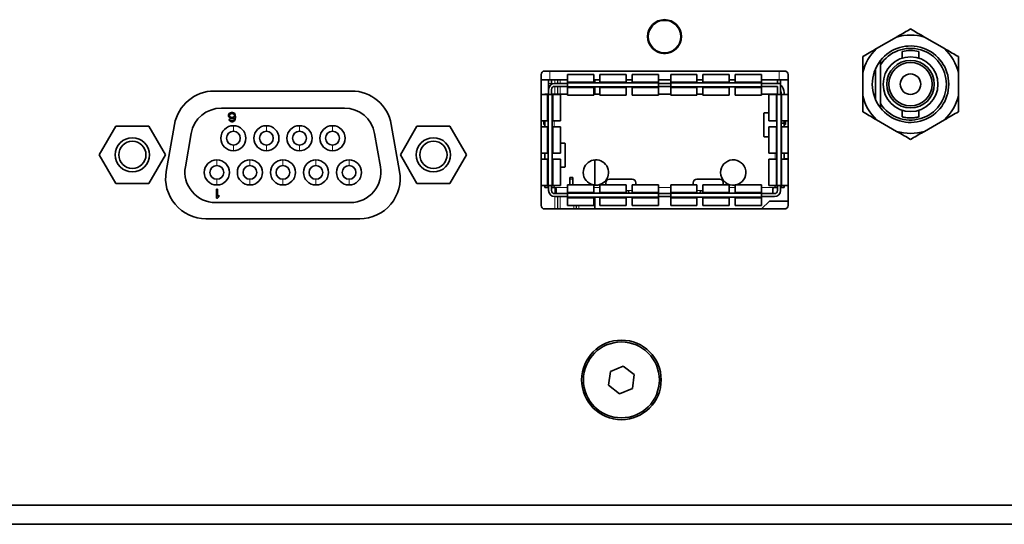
# Model space of a CAD drawing. Header units: millimetres. Extents: x 0 to 1118, y 0 to 864.
# Tile 37 of 85: x 355 to 382, y 201 to 215. Entities that reach past the tile are written whole.
import ezdxf

# ---------------------------------------------------------------- set-up
doc = ezdxf.new("R2010")
doc.units = ezdxf.units.MM

msp = doc.modelspace()

# ---------------------------------------------------------------- linework, layer by layer
at = {"color": 7, "linetype": 'Continuous', "lineweight": 18}
for p, q in [((372.838, 214.684), (372.84, 214.678)), ((372.886, 214.704), (372.881, 214.709)), ((372.911, 214.722), (372.911, 214.723)), ((372.811, 214.665), (372.811, 214.665)), ((373.559, 214.318), (373.553, 214.319)), ((373.553, 214.266), (373.559, 214.268)), ((373.556, 214.35), (373.556, 214.351)), ((373.556, 214.235), (373.556, 214.235)), ((372.811, 213.921), (372.811, 213.921)), ((372.84, 213.907), (372.838, 213.902)), ((372.881, 213.877), (372.886, 213.881)), ((372.911, 213.863), (372.911, 213.863)), ((369.917, 213.096), (369.917, 213.338)), ((376.267, 213.096), (376.267, 213.338)), ((370.062, 213.096), (370.062, 212.996)), ((370.128, 212.996), (370.128, 213.096)), ((370.14, 213.096), (370.14, 212.996)), ((370.207, 212.996), (370.207, 213.096)), ((369.885, 212.996), (369.969, 212.996)), ((370.062, 212.913), (370.062, 212.696)), ((370.128, 212.696), (370.128, 212.913)), ((370.14, 212.913), (370.14, 212.696)), ((370.207, 212.696), (370.207, 212.913)), ((370.41, 213.036), (371.137, 213.036)), ((371.137, 212.873), (370.41, 212.873)), ((371.304, 213.036), (372.03, 213.036)), ((372.03, 212.873), (371.304, 212.873)), ((372.197, 213.036), (372.924, 213.036)), ((372.924, 212.873), (372.197, 212.873)), ((373.264, 213.036), (373.99, 213.036)), ((373.99, 212.873), (373.264, 212.873)), ((374.157, 213.036), (374.884, 213.036)), ((374.884, 212.873), (374.157, 212.873)), ((375.05, 213.036), (375.777, 213.036)), ((375.777, 212.873), (375.05, 212.873)), ((369.844, 211.959), (369.844, 212.686)), ((370.009, 212.686), (370.009, 211.959)), ((370.035, 212.696), (370.035, 212.686)), ((376.152, 212.686), (376.152, 212.696)), ((376.178, 211.959), (376.178, 212.686)), ((376.343, 212.686), (376.343, 211.959)), ((370.035, 211.959), (370.035, 211.793)), ((361.163, 211.826), (361.163, 211.669)), ((362.077, 211.826), (362.077, 211.669)), ((362.992, 211.826), (362.992, 211.669)), ((363.906, 211.826), (363.906, 211.669)), ((369.844, 211.066), (369.844, 211.793)), ((370.009, 211.793), (370.009, 211.066)), ((376.178, 211.066), (376.178, 211.793)), ((376.343, 211.793), (376.343, 211.066)), ((361.163, 211.288), (361.163, 211.132)), ((362.077, 211.288), (362.077, 211.132)), ((362.992, 211.288), (362.992, 211.132)), ((363.906, 211.288), (363.906, 211.132)), ((360.706, 210.878), (360.706, 210.721)), ((361.62, 210.878), (361.62, 210.721)), ((362.535, 210.878), (362.535, 210.721)), ((363.449, 210.878), (363.449, 210.721)), ((364.363, 210.878), (364.363, 210.721)), ((369.844, 210.173), (369.844, 210.899)), ((370.009, 210.899), (370.009, 210.173)), ((376.152, 210.899), (376.152, 211.066)), ((376.178, 210.173), (376.178, 210.899)), ((376.343, 210.899), (376.343, 210.173)), ((360.706, 210.34), (360.706, 210.183)), ((361.62, 210.34), (361.62, 210.183)), ((362.535, 210.34), (362.535, 210.183)), ((363.449, 210.34), (363.449, 210.183)), ((364.363, 210.34), (364.363, 210.183)), ((370.469, 210.349), (370.552, 210.349)), ((370.035, 210.173), (370.035, 210.113)), ((370.052, 210.113), (370.41, 210.113)), ((370.062, 210.111), (370.062, 209.946)), ((371.137, 210.113), (371.304, 210.113)), ((372.924, 210.113), (373.264, 210.113)), ((374.884, 210.113), (375.05, 210.113)), ((375.777, 210.113), (376.135, 210.113)), ((376.152, 210.113), (376.152, 210.173)), ((370.062, 209.863), (370.062, 209.521)), ((370.128, 209.521), (370.128, 209.863)), ((370.14, 209.863), (370.14, 209.521)), ((370.207, 209.521), (370.207, 209.863)), ((370.41, 209.986), (371.137, 209.986)), ((371.137, 209.823), (370.41, 209.823)), ((371.304, 209.986), (372.03, 209.986)), ((372.03, 209.823), (371.304, 209.823)), ((372.197, 210.029), (372.03, 210.029)), ((372.197, 209.986), (372.924, 209.986)), ((372.924, 209.823), (372.197, 209.823)), ((373.264, 209.986), (373.99, 209.986)), ((373.99, 209.823), (373.264, 209.823)), ((374.157, 210.029), (373.99, 210.029)), ((374.157, 209.986), (374.884, 209.986)), ((374.884, 209.823), (374.157, 209.823)), ((375.05, 209.986), (375.777, 209.986)), ((375.777, 209.823), (375.05, 209.823)), ((370.58, 209.621), (370.58, 209.521)), ((370.647, 209.521), (370.647, 209.621)), ((370.659, 209.621), (370.659, 209.521)), ((370.726, 209.521), (370.726, 209.621))]:
    msp.add_line(p, q, dxfattribs=at)
at = {"color": 7, "linetype": 'Continuous', "lineweight": 35}
for p, q in [((379.515, 214.28), (378.962, 213.96)), ((380.838, 213.96), (380.285, 214.28)), ((379.667, 213.878), (379.667, 213.696)), ((380.134, 213.696), (380.134, 213.879)), ((379.067, 213.627), (379.067, 213.512)), ((376.411, 213.338), (369.778, 213.338)), ((378.934, 213.405), (378.934, 212.544)), ((379.067, 213.512), (379.067, 212.437)), ((369.678, 213.238), (369.678, 209.621)), ((369.917, 213.096), (369.678, 213.096)), ((369.885, 212.996), (369.885, 213.096)), ((370.41, 213.096), (369.917, 213.096)), ((369.969, 212.996), (369.969, 213.096)), ((371.137, 213.238), (370.41, 213.238)), ((370.41, 213.238), (370.41, 213.036)), ((371.137, 213.036), (371.137, 213.238)), ((371.304, 213.096), (371.137, 213.096)), ((371.16, 213.096), (371.16, 213.011)), ((372.03, 213.238), (371.304, 213.238)), ((371.304, 213.238), (371.304, 213.036)), ((372.03, 213.036), (372.03, 213.238)), ((372.197, 213.096), (372.03, 213.096)), ((372.924, 213.238), (372.197, 213.238)), ((372.197, 213.238), (372.197, 213.036)), ((372.924, 213.036), (372.924, 213.238)), ((373.264, 213.096), (372.924, 213.096)), ((373.99, 213.238), (373.264, 213.238)), ((373.264, 213.238), (373.264, 213.036)), ((373.99, 213.036), (373.99, 213.238)), ((374.157, 213.096), (373.99, 213.096)), ((374.884, 213.238), (374.157, 213.238)), ((374.157, 213.238), (374.157, 213.036)), ((374.884, 213.036), (374.884, 213.238)), ((375.05, 213.096), (374.884, 213.096)), ((375.777, 213.238), (375.05, 213.238)), ((375.05, 213.238), (375.05, 213.036)), ((375.777, 213.036), (375.777, 213.238)), ((376.267, 213.096), (375.777, 213.096)), ((376.219, 212.996), (376.219, 213.096)), ((376.511, 213.096), (376.267, 213.096)), ((376.302, 213.096), (376.302, 212.996)), ((376.511, 209.621), (376.511, 213.238)), ((378.577, 213.294), (378.577, 212.655)), ((381.223, 212.655), (381.223, 213.294)), ((364.433, 212.785), (360.635, 212.785)), ((369.885, 212.829), (369.885, 212.996)), ((369.885, 212.829), (369.885, 212.686)), ((369.969, 212.974), (369.969, 212.996)), ((369.969, 212.686), (369.969, 212.829)), ((370.41, 212.996), (370.052, 212.996)), ((370.41, 212.913), (370.052, 212.913)), ((370.41, 213.036), (370.41, 213.011)), ((370.41, 213.011), (370.41, 212.897)), ((370.41, 213.011), (372.924, 213.011)), ((370.41, 212.897), (372.924, 212.897)), ((370.41, 212.873), (370.41, 212.897)), ((370.41, 212.873), (370.41, 212.671)), ((371.137, 213.011), (371.137, 213.036)), ((371.137, 212.873), (371.137, 212.897)), ((371.137, 212.671), (371.137, 212.873)), ((371.16, 212.897), (371.16, 212.696)), ((371.304, 213.036), (371.304, 213.011)), ((371.304, 212.897), (371.304, 212.873)), ((371.304, 212.873), (371.304, 212.671)), ((372.03, 213.011), (372.03, 213.036)), ((372.03, 212.873), (372.03, 212.897)), ((372.03, 212.671), (372.03, 212.873)), ((372.197, 213.036), (372.197, 213.011)), ((372.197, 212.897), (372.197, 212.873)), ((372.197, 212.873), (372.197, 212.671)), ((372.924, 213.036), (372.924, 213.011)), ((372.924, 212.897), (372.924, 213.011)), ((373.264, 212.996), (372.924, 212.996)), ((373.264, 212.913), (372.924, 212.913)), ((372.924, 212.897), (372.924, 212.873)), ((372.924, 212.873), (372.924, 212.671)), ((373.264, 213.036), (373.264, 213.011)), ((373.264, 213.011), (373.264, 212.897)), ((373.264, 213.011), (375.777, 213.011)), ((373.264, 212.897), (375.777, 212.897)), ((373.264, 212.873), (373.264, 212.897)), ((373.264, 212.873), (373.264, 212.671)), ((373.99, 213.011), (373.99, 213.036)), ((373.99, 212.873), (373.99, 212.897)), ((373.99, 212.671), (373.99, 212.873)), ((374.157, 213.036), (374.157, 213.011)), ((374.157, 212.897), (374.157, 212.873)), ((374.157, 212.873), (374.157, 212.671)), ((374.884, 213.011), (374.884, 213.036)), ((374.884, 212.873), (374.884, 212.897)), ((374.884, 212.671), (374.884, 212.873)), ((375.05, 213.036), (375.05, 213.011)), ((375.05, 212.897), (375.05, 212.873)), ((375.05, 212.873), (375.05, 212.671)), ((375.777, 213.036), (375.777, 213.011)), ((375.777, 212.897), (375.777, 213.011)), ((376.302, 212.996), (375.777, 212.996)), ((376.219, 212.913), (375.777, 212.913)), ((375.777, 212.897), (375.777, 212.873)), ((375.777, 212.873), (375.777, 212.671)), ((376.219, 212.913), (376.219, 212.686)), ((376.302, 212.686), (376.302, 212.996)), ((369.844, 212.686), (369.678, 212.686)), ((369.785, 212.696), (369.869, 212.696)), ((369.785, 212.686), (369.785, 212.696)), ((369.844, 212.686), (369.869, 212.686)), ((369.869, 212.696), (369.869, 212.686)), ((369.869, 212.696), (369.885, 212.696)), ((369.985, 212.686), (369.869, 212.686)), ((369.869, 210.173), (369.869, 212.686)), ((369.969, 212.696), (370.035, 212.696)), ((369.985, 210.173), (369.985, 212.686)), ((369.985, 212.686), (370.009, 212.686)), ((370.009, 212.686), (370.21, 212.686)), ((370.41, 212.696), (370.035, 212.696)), ((370.21, 211.959), (370.21, 212.686)), ((370.41, 212.671), (371.137, 212.671)), ((371.304, 212.696), (371.137, 212.696)), ((371.304, 212.671), (372.03, 212.671)), ((372.197, 212.671), (372.924, 212.671)), ((373.264, 212.696), (372.924, 212.696)), ((373.264, 212.671), (373.99, 212.671)), ((374.157, 212.696), (373.99, 212.696)), ((374.157, 212.671), (374.884, 212.671)), ((375.05, 212.671), (375.777, 212.671)), ((376.152, 212.696), (375.777, 212.696)), ((375.977, 212.686), (375.977, 211.959)), ((376.178, 212.686), (375.977, 212.686)), ((376.152, 212.696), (376.219, 212.696)), ((376.178, 212.686), (376.202, 212.686)), ((376.202, 210.173), (376.202, 212.686)), ((376.319, 212.686), (376.202, 212.686)), ((376.319, 212.721), (376.302, 212.721)), ((376.319, 212.686), (376.319, 212.746)), ((376.319, 210.173), (376.319, 212.686)), ((376.319, 212.686), (376.343, 212.686)), ((376.343, 212.686), (376.511, 212.686)), ((376.402, 212.746), (376.402, 212.686)), ((360.831, 212.312), (364.238, 212.312)), ((379.067, 212.437), (379.067, 212.322)), ((379.667, 212.253), (379.667, 212.071)), ((380.134, 212.07), (380.134, 212.253)), ((361.032, 212.12), (361.042, 212.147)), ((361.032, 212.093), (361.032, 212.12)), ((361.042, 212.066), (361.032, 212.093)), ((361.042, 212.147), (361.058, 212.168)), ((361.058, 212.05), (361.042, 212.066)), ((361.048, 211.979), (361.042, 211.996)), ((361.042, 211.996), (361.069, 211.996)), ((361.063, 211.958), (361.048, 211.979)), ((361.058, 212.168), (361.085, 212.185)), ((361.058, 212.114), (361.063, 212.131)), ((361.058, 212.098), (361.058, 212.114)), ((361.063, 212.082), (361.058, 212.098)), ((361.085, 212.033), (361.058, 212.05)), ((361.063, 212.131), (361.074, 212.147)), ((361.074, 212.071), (361.063, 212.082)), ((361.09, 211.941), (361.063, 211.958)), ((361.069, 211.996), (361.079, 211.979)), ((361.074, 212.147), (361.09, 212.158)), ((361.09, 212.06), (361.074, 212.071)), ((361.079, 211.979), (361.095, 211.969)), ((361.085, 212.185), (361.111, 212.19)), ((361.111, 212.028), (361.085, 212.033)), ((361.09, 212.158), (361.106, 212.163)), ((361.106, 212.055), (361.09, 212.06)), ((361.095, 211.969), (361.111, 211.963)), ((361.106, 212.163), (361.143, 212.163)), ((361.143, 212.055), (361.106, 212.055)), ((361.111, 212.19), (361.138, 212.19)), ((361.138, 212.028), (361.111, 212.028)), ((361.111, 211.963), (361.143, 211.963)), ((361.138, 212.19), (361.164, 212.185)), ((361.164, 212.033), (361.138, 212.028)), ((361.143, 212.163), (361.159, 212.158)), ((361.159, 212.06), (361.143, 212.055)), ((361.143, 211.963), (361.159, 211.969)), ((361.159, 212.158), (361.175, 212.147)), ((361.175, 212.071), (361.159, 212.06)), ((361.159, 211.969), (361.175, 211.979)), ((361.164, 212.185), (361.19, 212.168)), ((361.196, 212.055), (361.164, 212.033)), ((361.19, 211.958), (361.164, 211.941)), ((361.175, 212.147), (361.185, 212.131)), ((361.185, 212.082), (361.175, 212.071)), ((361.175, 211.979), (361.185, 211.996)), ((361.185, 212.131), (361.19, 212.114)), ((361.19, 212.098), (361.185, 212.082)), ((361.185, 211.996), (361.19, 212.012)), ((361.19, 212.168), (361.206, 212.147)), ((361.19, 212.114), (361.19, 212.098)), ((361.19, 212.012), (361.196, 212.044)), ((361.206, 211.979), (361.19, 211.958)), ((361.196, 212.044), (361.196, 212.055)), ((361.206, 212.147), (361.217, 212.12)), ((361.217, 212.006), (361.206, 211.979)), ((361.217, 212.12), (361.222, 212.082)), ((361.222, 212.044), (361.217, 212.006)), ((361.222, 212.082), (361.222, 212.044)), ((369.678, 211.959), (369.844, 211.959)), ((369.749, 211.863), (369.749, 211.959)), ((369.785, 211.959), (369.785, 211.793)), ((369.844, 211.959), (369.869, 211.959)), ((369.985, 211.959), (370.009, 211.959)), ((370.009, 211.959), (370.21, 211.959)), ((375.84, 211.556), (375.84, 212.136)), ((375.977, 212.179), (375.85, 212.179)), ((375.977, 211.959), (376.178, 211.959)), ((376.178, 211.959), (376.202, 211.959)), ((376.343, 211.959), (376.319, 211.959)), ((376.343, 211.959), (376.511, 211.959)), ((376.402, 211.959), (376.402, 211.896)), ((376.439, 211.863), (376.439, 211.959)), ((378.962, 211.988), (379.515, 211.669)), ((380.285, 211.669), (380.838, 211.988)), ((357.911, 211.81), (357.454, 211.018)), ((358.825, 211.81), (357.911, 211.81)), ((359.282, 211.018), (358.825, 211.81)), ((359.535, 211.862), (359.306, 210.562)), ((361.116, 211.936), (361.09, 211.941)), ((361.138, 211.936), (361.116, 211.936)), ((361.164, 211.941), (361.138, 211.936)), ((365.762, 210.562), (365.533, 211.862)), ((366.242, 211.81), (365.785, 211.018)), ((367.156, 211.81), (366.242, 211.81)), ((367.613, 211.018), (367.156, 211.81)), ((369.844, 211.793), (369.678, 211.793)), ((369.785, 211.863), (369.749, 211.863)), ((369.869, 211.793), (369.844, 211.793)), ((370.009, 211.793), (369.985, 211.793)), ((370.21, 211.793), (370.009, 211.793)), ((370.21, 211.066), (370.21, 211.793)), ((375.977, 211.793), (375.977, 211.066)), ((376.178, 211.793), (375.977, 211.793)), ((376.202, 211.793), (376.178, 211.793)), ((376.319, 211.896), (376.402, 211.896)), ((376.319, 211.793), (376.343, 211.793)), ((376.511, 211.793), (376.343, 211.793)), ((376.402, 211.793), (376.402, 211.896)), ((376.402, 211.863), (376.439, 211.863)), ((359.835, 210.691), (359.997, 211.612)), ((365.072, 211.612), (365.234, 210.691)), ((375.85, 211.513), (375.977, 211.513)), ((370.337, 211.346), (370.21, 211.346)), ((370.347, 211.303), (370.347, 210.723)), ((357.454, 211.018), (357.911, 210.226)), ((358.825, 210.226), (359.282, 211.018)), ((365.785, 211.018), (366.242, 210.226)), ((367.156, 210.226), (367.613, 211.018)), ((369.678, 211.066), (369.844, 211.066)), ((369.844, 210.899), (369.678, 210.899)), ((369.785, 211.066), (369.785, 210.899)), ((369.844, 211.066), (369.869, 211.066)), ((369.869, 210.899), (369.844, 210.899)), ((369.985, 211.066), (370.009, 211.066)), ((370.009, 210.899), (369.985, 210.899)), ((370.009, 211.066), (370.21, 211.066)), ((370.21, 210.899), (370.009, 210.899)), ((370.21, 210.173), (370.21, 210.899)), ((371.16, 210.878), (371.16, 210.181)), ((375.977, 211.066), (376.178, 211.066)), ((375.977, 210.899), (375.977, 210.173)), ((376.178, 210.899), (375.977, 210.899)), ((376.178, 211.066), (376.202, 211.066)), ((376.202, 210.899), (376.178, 210.899)), ((376.343, 211.066), (376.319, 211.066)), ((376.319, 210.899), (376.343, 210.899)), ((376.343, 211.066), (376.511, 211.066)), ((376.511, 210.899), (376.343, 210.899)), ((376.402, 210.899), (376.402, 211.066)), ((376.511, 210.904), (376.402, 210.904)), ((370.21, 210.679), (370.337, 210.679)), ((370.469, 210.349), (370.469, 210.393)), ((370.469, 210.393), (370.552, 210.393)), ((370.469, 210.188), (370.469, 210.349)), ((370.552, 210.349), (370.552, 210.393)), ((370.552, 210.349), (370.552, 210.188)), ((372.2, 210.346), (371.567, 210.346)), ((374.62, 210.346), (373.987, 210.346)), ((357.911, 210.226), (358.825, 210.226)), ((360.693, 209.819), (360.693, 210.073)), ((360.693, 210.073), (360.725, 210.073)), ((360.725, 210.073), (360.725, 209.863)), ((366.242, 210.226), (367.156, 210.226)), ((369.678, 210.173), (369.844, 210.173)), ((369.785, 210.113), (369.785, 210.173)), ((369.785, 210.113), (369.869, 210.113)), ((369.844, 210.173), (369.869, 210.173)), ((369.869, 210.173), (369.985, 210.173)), ((369.869, 210.173), (369.869, 210.113)), ((369.885, 210.113), (369.869, 210.113)), ((369.885, 210.173), (369.885, 210.029)), ((369.969, 210.029), (369.969, 210.173)), ((370.035, 210.113), (369.969, 210.113)), ((370.009, 210.173), (369.985, 210.173)), ((370.009, 210.173), (370.21, 210.173)), ((370.035, 210.113), (370.052, 210.113)), ((370.095, 209.952), (370.095, 210.069)), ((371.137, 210.188), (370.41, 210.188)), ((370.41, 210.188), (370.41, 209.986)), ((371.137, 209.986), (371.137, 210.188)), ((372.03, 210.188), (371.304, 210.188)), ((371.304, 210.188), (371.304, 209.986)), ((371.467, 210.246), (371.467, 210.188)), ((372.03, 209.986), (372.03, 210.188)), ((372.924, 210.188), (372.197, 210.188)), ((372.197, 210.188), (372.197, 209.986)), ((372.3, 210.188), (372.3, 210.246)), ((372.924, 209.986), (372.924, 210.188)), ((373.99, 210.188), (373.264, 210.188)), ((373.264, 210.188), (373.264, 209.986)), ((373.887, 210.246), (373.887, 210.188)), ((373.99, 209.986), (373.99, 210.188)), ((374.884, 210.188), (374.157, 210.188)), ((374.157, 210.188), (374.157, 209.986)), ((374.72, 210.188), (374.72, 210.246)), ((374.884, 209.986), (374.884, 210.188)), ((375.777, 210.188), (375.05, 210.188)), ((375.05, 210.188), (375.05, 209.986)), ((375.777, 209.986), (375.777, 210.188)), ((375.977, 210.173), (376.178, 210.173)), ((376.092, 210.069), (376.092, 209.952)), ((376.135, 210.113), (376.152, 210.113)), ((376.152, 210.113), (376.219, 210.113)), ((376.178, 210.173), (376.202, 210.173)), ((376.202, 210.173), (376.319, 210.173)), ((376.219, 210.173), (376.219, 210.029)), ((376.302, 210.029), (376.302, 210.173)), ((376.302, 210.113), (376.319, 210.113)), ((376.343, 210.173), (376.319, 210.173)), ((376.319, 210.113), (376.319, 210.173)), ((376.319, 210.113), (376.402, 210.113)), ((376.343, 210.173), (376.511, 210.173)), ((376.402, 210.113), (376.402, 210.173)), ((360.725, 209.819), (360.693, 209.819)), ((360.725, 209.863), (360.757, 209.9)), ((360.757, 209.857), (360.725, 209.819)), ((360.757, 209.9), (360.757, 209.857)), ((370.052, 209.946), (370.41, 209.946)), ((370.052, 209.863), (370.41, 209.863)), ((370.41, 209.986), (370.41, 209.961)), ((370.41, 209.961), (370.41, 209.847)), ((370.41, 209.961), (372.924, 209.961)), ((370.41, 209.847), (372.924, 209.847)), ((370.41, 209.823), (370.41, 209.847)), ((370.41, 209.823), (370.41, 209.621)), ((371.137, 209.961), (371.137, 209.986)), ((371.137, 209.847), (371.137, 209.823)), ((371.137, 209.621), (371.137, 209.823)), ((371.16, 209.847), (371.16, 209.521)), ((371.304, 209.986), (371.304, 209.961)), ((371.304, 209.823), (371.304, 209.847)), ((371.304, 209.823), (371.304, 209.621)), ((372.03, 209.961), (372.03, 209.986)), ((372.03, 209.847), (372.03, 209.823)), ((372.03, 209.621), (372.03, 209.823)), ((372.197, 209.986), (372.197, 209.961)), ((372.197, 209.823), (372.197, 209.847)), ((372.197, 209.823), (372.197, 209.621)), ((372.924, 209.986), (372.924, 209.961)), ((372.924, 209.847), (372.924, 209.961)), ((372.924, 209.946), (373.264, 209.946)), ((372.924, 209.863), (373.264, 209.863)), ((372.924, 209.847), (372.924, 209.823)), ((372.924, 209.823), (372.924, 209.621)), ((373.264, 209.986), (373.264, 209.961)), ((373.264, 209.961), (373.264, 209.847)), ((373.264, 209.961), (375.777, 209.961)), ((373.264, 209.847), (375.777, 209.847)), ((373.264, 209.823), (373.264, 209.847)), ((373.264, 209.823), (373.264, 209.621)), ((373.99, 209.961), (373.99, 209.986)), ((373.99, 209.847), (373.99, 209.823)), ((373.99, 209.621), (373.99, 209.823)), ((374.157, 209.986), (374.157, 209.961)), ((374.157, 209.823), (374.157, 209.847)), ((374.157, 209.823), (374.157, 209.621)), ((374.884, 209.961), (374.884, 209.986)), ((374.884, 209.847), (374.884, 209.823)), ((374.884, 209.621), (374.884, 209.823)), ((375.05, 209.986), (375.05, 209.961)), ((375.05, 209.823), (375.05, 209.847)), ((375.05, 209.823), (375.05, 209.621)), ((375.777, 209.986), (375.777, 209.961)), ((375.777, 209.847), (375.777, 209.961)), ((375.777, 209.946), (376.135, 209.946)), ((375.777, 209.863), (376.135, 209.863)), ((375.777, 209.847), (375.777, 209.823)), ((375.777, 209.823), (375.777, 209.621)), ((364.401, 209.698), (360.669, 209.698)), ((369.778, 209.521), (376.411, 209.521)), ((370.41, 209.621), (371.137, 209.621)), ((371.304, 209.621), (372.03, 209.621)), ((372.197, 209.621), (372.924, 209.621)), ((373.264, 209.621), (373.99, 209.621)), ((374.157, 209.621), (374.884, 209.621)), ((375.05, 209.621), (375.777, 209.621)), ((375.777, 209.521), (375.994, 209.738)), ((375.994, 209.738), (376.511, 209.738)), ((360.405, 209.251), (364.662, 209.251)), ((371.951, 205.171), (371.595, 205.024)), ((372.256, 204.936), (371.951, 205.171)), ((371.595, 205.024), (371.545, 204.642)), ((372.206, 204.555), (372.256, 204.936)), ((371.545, 204.642), (371.85, 204.408)), ((371.85, 204.408), (372.206, 204.555)), ((314.835, 201.326), (406.835, 201.326)), ((314.835, 200.793), (406.835, 200.793))]:
    msp.add_line(p, q, dxfattribs=at)
at = {"color": 7, "linetype": 'Continuous', "lineweight": 18, "flags": 128}
for points in [[(372.911, 214.722), (372.909, 214.722), (372.909, 214.721)], [(372.814, 214.667), (372.813, 214.666), (372.811, 214.665)], [(373.556, 214.35), (373.556, 214.348), (373.556, 214.348)], [(373.556, 214.235), (373.556, 214.237), (373.556, 214.238)], [(372.814, 213.919), (372.813, 213.919), (372.811, 213.921)], [(372.909, 213.864), (372.909, 213.864), (372.911, 213.863)]]:
    msp.add_lwpolyline(points, dxfattribs=at)
at = {"color": 7, "linetype": 'Continuous', "lineweight": 35, "flags": 128}
msp.add_lwpolyline([(370.41, 209.95), (370.401, 209.948), (370.385, 209.946)], dxfattribs=at)
at = {"color": 7, "linetype": 'Continuous', "lineweight": 35}
for centre, radius in [((373.093, 214.293), 0.467), ((379.9, 212.974), 0.758), ((379.9, 212.974), 0.658), ((379.9, 212.974), 0.6), ((379.9, 212.974), 0.283), ((358.368, 211.018), 0.474), ((366.699, 211.018), 0.474), ((358.368, 211.018), 0.377), ((366.699, 211.018), 0.377), ((371.9, 204.789), 1.1), ((371.9, 204.789), 1.05)]:
    msp.add_circle(centre, radius, dxfattribs=at)
at = {"color": 7, "linetype": 'Continuous', "lineweight": 18}
for radius in [0.455, 0.439]:
    msp.add_circle((373.093, 214.293), radius, dxfattribs=at)
for centre, radius, start, end in [((372.882, 214.703), 0.00381, 349.1482, 27.9054), ((372.903, 214.729), 0.0167, 237.9448, 293.448), ((373.093, 214.293), 0.466, 7.117, 112.883), ((372.271, 213.169), 1.59, 69.8274, 70.135), ((372.81, 214.675), 0.0167, 306.5519, 2.0546), ((372.843, 214.68), 0.00381, 212.0946, 250.8518), ((372.531, 215.566), 1.59, 309.8274, 310.135), ((373.566, 214.347), 0.0167, 186.552, 242.055), ((373.566, 214.238), 0.0167, 117.9451, 173.448), ((373.553, 214.315), 0.00381, 92.0946, 130.8518), ((373.553, 214.27), 0.00381, 229.1482, 267.9054), ((372.269, 215.422), 1.596, 289.8656, 290.172), ((372.81, 213.91), 0.0167, 357.9453, 53.4481), ((372.882, 213.883), 0.00381, 332.0946, 10.8518), ((372.903, 213.856), 0.0167, 66.5519, 122.055)]:
    msp.add_arc(centre, radius, start, end, dxfattribs=at)
at = {"color": 7, "linetype": 'Continuous', "lineweight": 35}
for centre, radius, start, end in [((373.093, 214.293), 0.466, 127.117, 232.883), ((373.093, 214.293), 0.466, 247.117, 352.883), ((379.9, 212.974), 1.361, 73.5697, 106.4303), ((379.9, 212.974), 1.361, 133.5697, 166.4303), ((379.9, 212.974), 1.058, 218.0567, 141.9433), ((379.9, 212.974), 0.992, 212.8244, 147.1756), ((379.9, 212.974), 0.933, 75.7188, 104.4777), ((379.9, 212.974), 1.361, 13.5697, 46.4303), ((379.9, 212.974), 1.058, 142.4503, 218.0567), ((369.778, 213.238), 0.1, 90, 180), ((376.411, 213.238), 0.1, 0, 90), ((360.635, 211.668), 1.117, 90, 170), ((364.433, 211.668), 1.117, 10, 90), ((370.052, 212.829), 0.167, 90, 180), ((370.052, 212.829), 0.0833, 90, 180), ((376.152, 212.746), 0.167, 66.4218, 90), ((376.152, 212.746), 0.25, 0, 53.1301), ((376.152, 212.746), 0.167, 0, 25.8419), ((379.9, 212.974), 1.361, 193.5697, 226.4303), ((379.9, 212.974), 1.361, 313.5697, 346.4303), ((360.831, 211.465), 0.847, 90, 170), ((364.238, 211.465), 0.847, 10, 90), ((375.895, 212.146), 0.0562, 143.9899, 190.5357), ((361.163, 211.479), 0.347, 90, 270), ((361.163, 211.479), 0.347, 270, 90), ((362.077, 211.479), 0.347, 90, 270), ((362.077, 211.479), 0.347, 270, 90), ((362.992, 211.479), 0.347, 90, 270), ((362.992, 211.479), 0.347, 270, 90), ((363.906, 211.479), 0.347, 90, 270), ((363.906, 211.479), 0.347, 270, 90), ((361.163, 211.479), 0.191, 90, 270), ((361.163, 211.479), 0.191, 270, 90), ((362.077, 211.479), 0.191, 90, 270), ((362.077, 211.479), 0.191, 270, 90), ((362.992, 211.479), 0.191, 90, 270), ((362.992, 211.479), 0.191, 270, 90), ((363.906, 211.479), 0.191, 90, 270), ((363.906, 211.479), 0.191, 270, 90), ((375.895, 211.546), 0.0562, 169.4643, 216.0101), ((379.9, 212.974), 1.361, 253.5697, 286.4303), ((370.291, 211.313), 0.0566, 349.5295, 35.6976), ((360.706, 210.531), 0.347, 90, 270), ((360.706, 210.531), 0.347, 270, 90), ((361.62, 210.531), 0.347, 90, 270), ((361.62, 210.531), 0.347, 270, 90), ((362.535, 210.531), 0.347, 90, 270), ((362.535, 210.531), 0.347, 270, 90), ((363.449, 210.531), 0.347, 90, 270), ((363.449, 210.531), 0.347, 270, 90), ((364.363, 210.531), 0.347, 90, 270), ((364.363, 210.531), 0.347, 270, 90), ((371.194, 210.529), 0.35, 260.6825, 180), ((374.994, 210.529), 0.35, 282.5279, 180), ((360.669, 210.544), 0.847, 170, 270), ((360.706, 210.531), 0.19, 90, 270), ((360.706, 210.531), 0.19, 270, 90), ((361.62, 210.531), 0.19, 90, 270), ((361.62, 210.531), 0.19, 270, 90), ((362.535, 210.531), 0.19, 90, 270), ((362.535, 210.531), 0.19, 270, 90), ((363.449, 210.531), 0.19, 90, 270), ((363.449, 210.531), 0.19, 270, 90), ((364.363, 210.531), 0.19, 90, 270), ((364.363, 210.531), 0.19, 270, 90), ((364.401, 210.544), 0.847, 270, 10), ((370.291, 210.712), 0.0566, 324.3024, 10.4705), ((360.405, 210.368), 1.117, 170, 270), ((364.662, 210.368), 1.117, 270, 10), ((371.194, 210.529), 0.35, 180, 257.4721), ((371.567, 210.246), 0.1, 90, 180), ((372.2, 210.246), 0.1, 0, 90), ((373.987, 210.246), 0.1, 90, 180), ((374.62, 210.246), 0.1, 360, 90), ((374.994, 210.529), 0.35, 180, 279.3175), ((370.052, 210.029), 0.167, 180, 270), ((370.052, 210.029), 0.0833, 180, 270), ((376.135, 210.029), 0.167, 270, 0), ((376.135, 210.029), 0.0833, 270, 0), ((369.778, 209.621), 0.1, 180, 270), ((376.411, 209.621), 0.1, 270, 0)]:
    msp.add_arc(centre, radius, start, end, dxfattribs=at)
at = {"color": 7, "linetype": 'Continuous', "lineweight": 18}
for centre, major_axis, start_param, end_param in [((373.093, 214.292), (-0.231, 0.4), 6.225992, 6.340379), ((373.092, 214.293), (0.462, 0), 6.225992, 6.340379), ((373.093, 214.293), (0.231, 0.4), 3.084399, 3.198786)]:
    msp.add_ellipse(centre, major_axis=major_axis, ratio=0.999578, start_param=start_param, end_param=end_param, dxfattribs=at)
for points, knots in [([(372.892, 214.717), (372.893, 214.716), (372.894, 214.714), (372.894, 214.71), (372.892, 214.708), (372.89, 214.707), (372.889, 214.706), (372.888, 214.705), (372.887, 214.705), (372.886, 214.704), (372.886, 214.704)], [0, 0, 0, 0, 0.481674, 0.669596, 0.834049, 0.880384, 0.911463, 0.948744, 0.981439, 1, 1, 1, 1]), ([(372.91, 214.714), (372.91, 214.714), (372.909, 214.713), (372.904, 214.711), (372.899, 214.708), (372.893, 214.705), (372.889, 214.703), (372.886, 214.702), (372.886, 214.702)], [0, 0, 0, 0, 0.418026, 0.594815, 0.771695, 0.873161, 0.974276, 1, 1, 1, 1]), ([(372.842, 214.676), (372.84, 214.675), (372.837, 214.673), (372.831, 214.669), (372.826, 214.666), (372.821, 214.662), (372.82, 214.662), (372.819, 214.662), (372.819, 214.662)], [0, 0, 0, 0, 0.106203, 0.213089, 0.349307, 0.572631, 0.997278, 1, 1, 1, 1]), ([(372.84, 214.678), (372.84, 214.678), (372.839, 214.677), (372.837, 214.676), (372.836, 214.675), (372.834, 214.674), (372.831, 214.674), (372.828, 214.675), (372.826, 214.677), (372.826, 214.679), (372.826, 214.679)], [0, 0, 0, 0, 0.039053, 0.074176, 0.114244, 0.153508, 0.274923, 0.507946, 0.886254, 1, 1, 1, 1]), ([(373.549, 214.24), (373.549, 214.241), (373.549, 214.242), (373.549, 214.247), (373.55, 214.253), (373.55, 214.26), (373.55, 214.264), (373.551, 214.267), (373.551, 214.267)], [0, 0, 0, 0, 0.4180259, 0.5948154, 0.7716952, 0.8731613, 0.9742761, 1, 1, 1, 1]), ([(373.551, 214.267), (373.551, 214.278), (373.552, 214.295), (373.551, 214.312), (373.551, 214.318)], [0, 0, 0, 0, 0.655623, 1, 1, 1, 1]), ([(373.553, 214.319), (373.553, 214.32), (373.553, 214.321), (373.553, 214.322), (373.553, 214.324), (373.553, 214.326), (373.554, 214.329), (373.556, 214.331), (373.559, 214.331), (373.561, 214.331), (373.561, 214.331)], [0, 0, 0, 0, 0.039053, 0.074176, 0.114244, 0.153508, 0.274923, 0.507946, 0.886254, 1, 1, 1, 1]), ([(372.826, 213.906), (372.826, 213.908), (372.827, 213.91), (372.831, 213.911), (372.833, 213.911), (372.835, 213.91), (372.837, 213.91), (372.838, 213.909), (372.839, 213.908), (372.84, 213.908), (372.84, 213.907)], [0, 0, 0, 0, 0.481674, 0.669596, 0.834049, 0.880384, 0.911463, 0.948744, 0.981439, 1, 1, 1, 1]), ([(372.842, 213.909), (372.851, 213.903), (372.866, 213.894), (372.881, 213.886), (372.886, 213.884)], [0, 0, 0, 0, 0.655623, 1, 1, 1, 1]), ([(372.886, 213.884), (372.888, 213.883), (372.892, 213.881), (372.898, 213.878), (372.903, 213.875), (372.909, 213.872), (372.91, 213.872), (372.91, 213.871), (372.91, 213.871)], [0, 0, 0, 0, 0.106203, 0.213089, 0.349307, 0.572631, 0.997278, 1, 1, 1, 1]), ([(372.076, 210.023), (372.077, 210.02), (372.078, 210.012), (372.081, 210.007), (372.082, 210.004)], [0, 0, 0, 0, 0.515573, 1, 1, 1, 1]), ([(374.105, 210.004), (374.106, 210.007), (374.109, 210.012), (374.11, 210.02), (374.111, 210.023)], [0, 0, 0, 0, 0.48443, 1, 1, 1, 1])]:
    msp.add_open_spline(points, degree=3, knots=knots, dxfattribs=at)
at = {"color": 7, "linetype": 'Continuous', "lineweight": 35}
for points, knots in [([(379.9, 214.502), (379.787, 214.436), (379.661, 214.364), (379.528, 214.287), (379.515, 214.28)], [0, 0, 0, 0, 0.904788, 1, 1, 1, 1]), ([(380.285, 214.28), (380.215, 214.32), (380.083, 214.397), (379.959, 214.468), (379.9, 214.502)], [0, 0, 0, 0, 0.5292577, 1, 1, 1, 1]), ([(378.962, 213.96), (378.892, 213.92), (378.76, 213.843), (378.636, 213.772), (378.577, 213.738)], [0, 0, 0, 0, 0.529258, 1, 1, 1, 1]), ([(381.223, 213.738), (381.11, 213.804), (380.984, 213.876), (380.851, 213.953), (380.838, 213.96)], [0, 0, 0, 0, 0.904788, 1, 1, 1, 1]), ([(378.577, 213.738), (378.577, 213.715), (378.577, 213.573), (378.577, 213.421), (378.577, 213.294)], [0, 0, 0, 0, 0.16266, 1, 1, 1, 1]), ([(381.223, 213.294), (381.223, 213.309), (381.223, 213.463), (381.223, 213.608), (381.223, 213.738)], [0, 0, 0, 0, 0.101181, 1, 1, 1, 1]), ([(378.577, 212.655), (378.577, 212.639), (378.577, 212.486), (378.577, 212.341), (378.577, 212.211)], [0, 0, 0, 0, 0.101181, 1, 1, 1, 1]), ([(381.223, 212.211), (381.223, 212.234), (381.223, 212.376), (381.223, 212.528), (381.223, 212.655)], [0, 0, 0, 0, 0.16266, 1, 1, 1, 1]), ([(378.577, 212.211), (378.691, 212.145), (378.816, 212.073), (378.949, 211.996), (378.962, 211.988)], [0, 0, 0, 0, 0.904788, 1, 1, 1, 1]), ([(379.667, 212.071), (379.669, 212.07), (379.674, 212.069), (379.713, 212.06), (379.771, 212.049), (379.844, 212.042), (379.924, 212.04), (379.999, 212.045), (380.064, 212.055), (380.111, 212.065), (380.134, 212.071), (380.131, 212.07), (380.13, 212.07)], [0, 0, 0, 0, 0.105087, 0.210094, 0.317186, 0.425742, 0.532081, 0.636081, 0.741046, 0.848846, 0.957133, 1, 1, 1, 1]), ([(380.838, 211.988), (380.908, 212.029), (381.041, 212.105), (381.165, 212.177), (381.223, 212.211)], [0, 0, 0, 0, 0.529258, 1, 1, 1, 1]), ([(379.515, 211.669), (379.585, 211.629), (379.718, 211.552), (379.842, 211.48), (379.9, 211.447)], [0, 0, 0, 0, 0.529258, 1, 1, 1, 1]), ([(379.9, 211.447), (380.014, 211.512), (380.139, 211.585), (380.272, 211.662), (380.285, 211.669)], [0, 0, 0, 0, 0.904788, 1, 1, 1, 1]), ([(370.052, 210.113), (370.057, 210.112), (370.066, 210.111), (370.079, 210.104), (370.089, 210.093), (370.094, 210.081), (370.095, 210.073), (370.095, 210.069)], [0, 0, 0, 0, 0.213082, 0.426181, 0.638637, 0.848636, 1, 1, 1, 1]), ([(376.092, 210.069), (376.092, 210.074), (376.093, 210.084), (376.1, 210.096), (376.111, 210.106), (376.123, 210.112), (376.132, 210.112), (376.135, 210.113)], [0, 0, 0, 0, 0.2126376, 0.4254771, 0.6346566, 0.845311, 1, 1, 1, 1]), ([(370.052, 209.946), (370.057, 209.946), (370.066, 209.946), (370.079, 209.946), (370.089, 209.947), (370.094, 209.949), (370.095, 209.951), (370.095, 209.952)], [0, 0, 0, 0, 0.213082, 0.426181, 0.638637, 0.848636, 1, 1, 1, 1]), ([(372.087, 210.029), (372.09, 210.022), (372.096, 210.009), (372.105, 209.988), (372.113, 209.971), (372.119, 209.959), (372.122, 209.951), (372.124, 209.947), (372.125, 209.946), (372.125, 209.946)], [0, 0, 0, 0, 0.166357, 0.310151, 0.529567, 0.654203, 0.773708, 0.888731, 1, 1, 1, 1]), ([(374.062, 209.946), (374.063, 209.947), (374.063, 209.949), (374.068, 209.958), (374.073, 209.971), (374.082, 209.988), (374.091, 210.009), (374.097, 210.022), (374.1, 210.029)], [0, 0, 0, 0, 0.222717, 0.340777, 0.463797, 0.685915, 0.831523, 1, 1, 1, 1]), ([(376.092, 209.952), (376.092, 209.951), (376.093, 209.948), (376.1, 209.947), (376.111, 209.946), (376.123, 209.946), (376.132, 209.946), (376.135, 209.946)], [0, 0, 0, 0, 0.212638, 0.425477, 0.634657, 0.845311, 1, 1, 1, 1])]:
    msp.add_open_spline(points, degree=3, knots=knots, dxfattribs=at)

doc.saveas('drawing.dxf')
